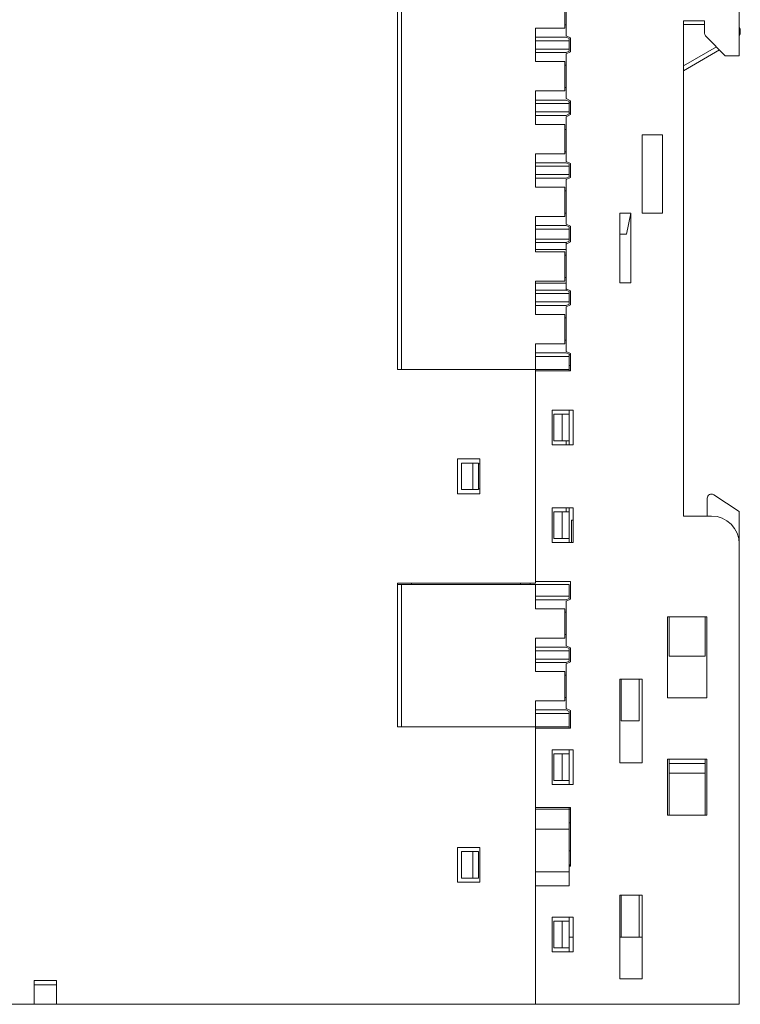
# Model space of a CAD drawing. Header units: millimetres. Extents: x 35 to 385, y -587 to 211.
# Tile 104 of 133: x 86 to 137, y -278 to -208. Entities that reach past the tile are written whole.
import ezdxf

# ---------------------------------------------------------------- set-up
doc = ezdxf.new("R2010")
doc.units = ezdxf.units.MM
doc.layers.add('1', color=7, linetype='Continuous', true_color=0xffffff)

msp = doc.modelspace()

# ---------------------------------------------------------------- linework, layer by layer
at = {"layer": '1', "color": 155, "linetype": 'Continuous', "lineweight": 18}
for p, q in [((137.361, -178.109), (137.361, -210.109)), ((112.863, -195.184), (112.863, -232.609)), ((113.163, -232.609), (113.163, -195.484)), ((124.863, -206.034), (124.863, -208.134)), ((124.963, -205.484), (124.963, -208.684)), ((124.863, -208.134), (122.763, -208.134)), ((122.763, -208.134), (122.763, -208.784)), ((124.963, -207.884), (124.863, -207.884)), ((133.361, -207.609), (133.361, -243.109)), ((134.861, -207.609), (133.361, -207.609)), ((134.861, -207.875), (133.361, -207.875)), ((134.861, -207.609), (134.861, -208.402)), ((122.763, -209.034), (122.763, -208.784)), ((124.963, -208.784), (122.763, -208.784)), ((124.963, -208.684), (125.263, -208.834)), ((124.963, -208.784), (125.163, -208.884)), ((125.163, -208.884), (125.163, -209.034)), ((125.263, -208.834), (125.263, -209.834)), ((135.008, -208.756), (136.361, -210.109)), ((122.763, -209.034), (125.163, -209.034)), ((122.763, -209.634), (122.763, -209.034)), ((125.163, -209.034), (125.163, -209.634)), ((133.361, -210.842), (135.728, -209.476)), ((122.763, -209.884), (122.763, -209.634)), ((125.163, -209.634), (122.763, -209.634)), ((122.763, -209.884), (122.763, -210.534)), ((122.763, -209.884), (124.963, -209.884)), ((125.163, -209.784), (124.963, -209.884)), ((125.263, -209.834), (124.963, -209.984)), ((124.963, -209.984), (124.963, -213.184)), ((125.163, -209.634), (125.163, -209.784)), ((133.361, -211.189), (135.947, -209.696)), ((137.361, -210.109), (136.361, -210.109)), ((122.763, -210.534), (124.863, -210.534)), ((124.863, -210.534), (124.863, -212.634)), ((124.963, -210.784), (124.863, -210.784)), ((124.963, -212.384), (124.863, -212.384)), ((124.863, -212.634), (122.763, -212.634)), ((122.763, -212.634), (122.763, -213.284)), ((122.763, -213.534), (122.763, -213.284)), ((124.963, -213.284), (122.763, -213.284)), ((122.763, -213.534), (125.163, -213.534)), ((122.763, -214.134), (122.763, -213.534)), ((124.963, -213.184), (125.263, -213.334)), ((124.963, -213.284), (125.163, -213.384)), ((125.163, -213.384), (125.163, -213.534)), ((125.263, -213.484), (125.163, -213.484)), ((125.163, -213.534), (125.163, -214.134)), ((125.263, -213.334), (125.263, -214.334)), ((122.763, -214.384), (122.763, -214.134)), ((125.163, -214.134), (122.763, -214.134)), ((122.763, -214.384), (122.763, -215.034)), ((122.763, -214.384), (124.963, -214.384)), ((125.163, -214.284), (124.963, -214.384)), ((125.263, -214.334), (124.963, -214.484)), ((124.963, -214.484), (124.963, -217.684)), ((125.163, -214.134), (125.163, -214.284)), ((125.163, -214.234), (125.263, -214.234)), ((122.763, -215.034), (124.863, -215.034)), ((124.863, -215.034), (124.863, -217.134)), ((124.963, -215.409), (124.863, -215.409)), ((130.39, -215.791), (130.39, -221.391)), ((131.861, -215.791), (130.39, -215.791)), ((131.861, -221.391), (131.861, -215.791)), ((124.863, -217.134), (122.763, -217.134)), ((122.763, -217.134), (122.763, -217.784)), ((124.963, -217.009), (124.863, -217.009)), ((122.763, -218.034), (122.763, -217.784)), ((124.963, -217.784), (122.763, -217.784)), ((122.763, -218.034), (125.163, -218.034)), ((122.763, -218.634), (122.763, -218.034)), ((124.963, -217.684), (125.263, -217.834)), ((124.963, -217.784), (125.163, -217.884)), ((125.163, -217.884), (125.163, -218.034)), ((125.163, -218.034), (125.163, -218.634)), ((125.263, -217.834), (125.263, -218.834)), ((122.763, -218.884), (122.763, -218.634)), ((125.163, -218.634), (122.763, -218.634)), ((125.163, -218.784), (124.963, -218.884)), ((125.163, -218.634), (125.163, -218.784)), ((122.763, -218.884), (122.763, -219.534)), ((122.763, -218.884), (124.963, -218.884)), ((125.263, -218.834), (124.963, -218.984)), ((124.963, -218.984), (124.963, -222.184)), ((122.763, -219.534), (124.863, -219.534)), ((124.863, -219.534), (124.863, -221.634)), ((124.863, -219.784), (124.963, -219.784)), ((124.863, -221.384), (124.963, -221.384)), ((128.79, -221.391), (129.59, -221.391)), ((128.79, -226.391), (128.79, -221.391)), ((129.29, -222.891), (129.59, -221.391)), ((129.59, -221.391), (129.59, -226.391)), ((131.861, -221.391), (130.39, -221.391)), ((124.863, -221.634), (122.763, -221.634)), ((122.763, -221.634), (122.763, -222.284)), ((122.763, -222.534), (122.763, -222.284)), ((124.963, -222.284), (122.763, -222.284)), ((124.963, -222.184), (125.263, -222.334)), ((124.963, -222.284), (125.163, -222.384)), ((125.263, -222.334), (125.263, -223.459)), ((122.763, -223.259), (122.763, -222.534)), ((122.763, -222.534), (125.163, -222.534)), ((125.163, -222.384), (125.163, -222.534)), ((125.163, -222.534), (125.163, -223.259)), ((129.29, -222.891), (128.79, -222.891)), ((122.763, -223.509), (122.763, -223.259)), ((125.163, -223.259), (122.763, -223.259)), ((122.763, -223.509), (122.763, -224.159)), ((122.763, -223.509), (124.963, -223.509)), ((125.163, -223.409), (124.963, -223.509)), ((125.263, -223.459), (124.963, -223.609)), ((124.963, -223.609), (124.963, -223.509)), ((124.963, -223.609), (124.963, -226.809)), ((125.163, -223.259), (125.163, -223.409)), ((122.763, -224.009), (124.963, -224.009)), ((122.763, -224.159), (124.863, -224.159)), ((124.863, -224.159), (124.863, -226.259)), ((124.963, -224.409), (124.863, -224.409)), ((124.863, -226.259), (122.763, -226.259)), ((122.763, -226.259), (122.763, -226.909)), ((124.963, -226.409), (122.763, -226.409)), ((124.963, -226.009), (124.863, -226.009)), ((128.79, -226.391), (129.59, -226.391)), ((122.763, -227.159), (122.763, -226.909)), ((124.963, -226.909), (122.763, -226.909)), ((122.763, -227.759), (122.763, -227.159)), ((122.763, -227.159), (125.163, -227.159)), ((124.963, -226.809), (124.963, -226.909)), ((124.963, -226.809), (125.263, -226.959)), ((124.963, -226.909), (125.163, -227.009)), ((125.163, -227.009), (125.163, -227.159)), ((125.163, -227.159), (125.163, -227.759)), ((125.263, -226.959), (125.263, -227.959)), ((122.763, -228.009), (122.763, -227.759)), ((125.163, -227.759), (122.763, -227.759)), ((125.163, -227.909), (124.963, -228.009)), ((125.263, -227.959), (124.963, -228.109)), ((125.163, -227.759), (125.163, -227.909)), ((122.763, -228.009), (122.763, -228.659)), ((122.763, -228.009), (124.963, -228.009)), ((122.763, -228.659), (124.863, -228.659)), ((124.863, -228.659), (124.863, -230.759)), ((124.963, -228.109), (124.963, -231.309)), ((124.963, -228.909), (124.863, -228.909)), ((122.763, -230.759), (122.763, -231.409)), ((124.863, -230.759), (122.763, -230.759)), ((124.963, -230.509), (124.863, -230.509)), ((122.763, -231.659), (122.763, -231.409)), ((124.963, -231.409), (122.763, -231.409)), ((124.963, -231.309), (125.263, -231.459)), ((124.963, -231.409), (125.163, -231.509)), ((125.163, -231.509), (125.163, -231.659)), ((125.263, -231.459), (125.263, -232.709)), ((122.763, -231.659), (125.163, -231.659)), ((122.763, -232.609), (122.763, -231.659)), ((125.263, -231.559), (125.163, -231.559)), ((125.163, -231.659), (125.163, -232.609)), ((112.863, -232.609), (122.763, -232.609)), ((122.763, -232.609), (113.163, -232.609)), ((122.763, -232.609), (122.763, -247.909)), ((125.163, -232.609), (122.763, -232.609)), ((122.763, -232.709), (125.263, -232.709)), ((122.763, -247.809), (122.763, -232.709)), ((125.263, -232.309), (125.163, -232.309)), ((125.163, -232.709), (125.163, -232.609)), ((123.963, -235.509), (123.963, -238.009)), ((125.463, -235.509), (123.963, -235.509)), ((125.163, -235.809), (125.163, -235.509)), ((125.463, -235.509), (125.463, -238.009)), ((124.663, -235.809), (124.063, -235.809)), ((124.063, -237.709), (124.063, -235.809)), ((124.663, -235.809), (125.163, -235.809)), ((124.663, -235.809), (124.663, -237.709)), ((125.163, -237.709), (125.163, -235.809)), ((124.663, -237.709), (124.063, -237.709)), ((125.163, -237.709), (124.663, -237.709)), ((124.963, -237.709), (124.963, -238.009)), ((125.163, -238.009), (125.163, -237.709)), ((123.963, -238.009), (125.463, -238.009)), ((117.163, -239.009), (117.163, -241.509)), ((118.763, -239.009), (117.163, -239.009)), ((118.763, -241.509), (118.763, -239.009)), ((117.463, -239.309), (118.263, -239.309)), ((117.463, -241.209), (117.463, -239.309)), ((118.663, -239.309), (118.263, -239.309)), ((118.263, -241.209), (118.263, -239.309)), ((118.663, -241.209), (118.663, -239.309)), ((118.763, -239.359), (118.663, -239.359)), ((118.263, -241.209), (117.463, -241.209)), ((118.663, -241.209), (118.263, -241.209)), ((118.763, -241.159), (118.663, -241.159)), ((117.163, -241.509), (118.763, -241.509)), ((135.061, -241.83), (135.061, -243.109)), ((137.361, -242.791), (135.526, -241.58)), ((123.963, -242.509), (123.963, -245.009)), ((125.463, -242.509), (123.963, -242.509)), ((124.963, -242.509), (124.963, -242.809)), ((125.163, -242.809), (125.163, -242.509)), ((125.463, -242.509), (125.463, -245.009)), ((137.361, -242.791), (137.361, -245.109)), ((124.063, -244.709), (124.063, -242.809)), ((124.663, -242.809), (124.063, -242.809)), ((124.663, -242.809), (125.163, -242.809)), ((124.663, -242.809), (124.663, -244.709)), ((125.163, -244.709), (125.163, -242.809)), ((125.34, -243.409), (125.463, -243.409)), ((125.34, -245.009), (125.34, -243.409)), ((133.361, -243.109), (135.361, -243.109)), ((124.663, -244.709), (124.063, -244.709)), ((125.163, -244.709), (124.663, -244.709)), ((125.163, -245.009), (125.163, -244.709)), ((123.963, -245.009), (125.463, -245.009)), ((137.361, -278.109), (137.361, -245.109)), ((112.863, -247.909), (112.863, -258.209)), ((122.763, -247.909), (112.863, -247.909)), ((112.863, -248.009), (113.163, -248.009)), ((113.163, -248.009), (122.763, -248.009)), ((113.163, -258.209), (113.163, -248.009)), ((113.863, -247.909), (113.863, -248.009)), ((121.69, -248.009), (121.69, -247.909)), ((122.363, -248.009), (122.363, -247.909)), ((125.263, -247.809), (122.763, -247.809)), ((122.763, -248.859), (122.763, -248.009)), ((122.763, -248.009), (125.163, -248.009)), ((125.163, -248.009), (125.163, -248.859)), ((125.263, -247.809), (125.263, -249.059)), ((122.763, -249.109), (122.763, -248.859)), ((125.163, -248.859), (122.763, -248.859)), ((122.763, -249.109), (122.763, -249.759)), ((122.763, -249.109), (124.963, -249.109)), ((125.163, -249.009), (124.963, -249.109)), ((125.263, -249.059), (124.963, -249.209)), ((125.163, -248.859), (125.163, -249.009)), ((122.763, -249.759), (124.863, -249.759)), ((124.863, -249.759), (124.863, -251.859)), ((124.963, -249.209), (124.963, -252.409)), ((124.863, -250.009), (124.963, -250.009)), ((132.225, -250.341), (132.225, -256.141)), ((135.025, -250.341), (132.225, -250.341)), ((132.325, -253.141), (132.325, -250.341)), ((134.925, -253.141), (134.925, -250.341)), ((135.025, -256.141), (135.025, -250.341)), ((124.863, -251.859), (122.763, -251.859)), ((122.763, -251.859), (122.763, -252.509)), ((124.963, -251.609), (124.863, -251.609)), ((122.763, -252.759), (122.763, -252.509)), ((124.963, -252.509), (122.763, -252.509)), ((124.963, -252.409), (125.263, -252.559)), ((124.963, -252.509), (125.163, -252.609)), ((125.163, -252.609), (125.163, -252.759)), ((125.263, -252.559), (125.263, -253.559)), ((122.763, -253.359), (122.763, -252.759)), ((122.763, -252.759), (125.163, -252.759)), ((122.763, -253.609), (122.763, -253.359)), ((125.163, -253.359), (122.763, -253.359)), ((125.163, -252.759), (125.163, -253.359)), ((125.163, -253.359), (125.163, -253.509)), ((134.925, -253.141), (132.325, -253.141)), ((122.763, -253.609), (122.763, -254.259)), ((122.763, -253.609), (124.963, -253.609)), ((125.163, -253.509), (124.963, -253.609)), ((125.263, -253.559), (124.963, -253.709)), ((124.963, -253.709), (124.963, -256.909)), ((122.763, -254.259), (124.863, -254.259)), ((124.863, -254.259), (124.863, -256.359)), ((124.963, -254.509), (124.863, -254.509)), ((128.79, -260.791), (128.79, -254.791)), ((128.79, -254.791), (130.39, -254.791)), ((128.89, -254.791), (128.89, -257.791)), ((130.19, -254.791), (130.19, -257.791)), ((130.39, -254.791), (130.39, -260.791)), ((124.863, -256.109), (124.963, -256.109)), ((132.225, -256.141), (135.025, -256.141)), ((122.763, -256.359), (122.763, -257.009)), ((124.863, -256.359), (122.763, -256.359)), ((124.963, -256.909), (125.263, -257.059)), ((122.763, -257.259), (122.763, -257.009)), ((124.963, -257.009), (122.763, -257.009)), ((122.763, -258.209), (122.763, -257.259)), ((122.763, -257.259), (125.163, -257.259)), ((124.963, -257.009), (125.163, -257.109)), ((125.163, -257.109), (125.163, -257.259)), ((125.163, -257.259), (125.163, -258.209)), ((125.263, -257.059), (125.263, -258.309)), ((122.763, -258.209), (112.863, -258.209)), ((122.763, -258.209), (113.163, -258.209)), ((122.763, -258.209), (122.763, -264.109)), ((125.163, -258.209), (122.763, -258.209)), ((122.763, -258.309), (125.263, -258.309)), ((122.763, -264.009), (122.763, -258.309)), ((125.163, -258.209), (125.163, -258.309)), ((128.89, -257.791), (130.19, -257.791)), ((123.963, -259.859), (123.963, -262.359)), ((125.463, -259.859), (123.963, -259.859)), ((124.663, -260.159), (124.063, -260.159)), ((124.063, -262.059), (124.063, -260.159)), ((124.663, -260.159), (125.163, -260.159)), ((124.663, -260.159), (124.663, -262.059)), ((125.163, -260.159), (125.163, -259.859)), ((125.163, -262.059), (125.163, -260.159)), ((125.463, -259.859), (125.463, -262.359)), ((128.79, -260.791), (130.39, -260.791)), ((135.025, -260.541), (132.225, -260.541)), ((132.225, -260.541), (132.225, -264.541)), ((132.325, -260.841), (132.325, -260.541)), ((132.325, -260.841), (134.925, -260.841)), ((132.325, -261.541), (132.325, -260.841)), ((134.925, -260.841), (134.925, -260.541)), ((134.925, -260.841), (134.925, -261.541)), ((135.025, -264.541), (135.025, -260.541)), ((132.325, -261.541), (132.325, -264.541)), ((132.325, -261.541), (134.925, -261.541)), ((134.925, -261.541), (134.925, -264.541)), ((123.963, -262.359), (125.463, -262.359)), ((124.663, -262.059), (124.063, -262.059)), ((125.163, -262.059), (124.663, -262.059)), ((125.163, -262.359), (125.163, -262.059)), ((125.263, -264.009), (122.763, -264.009)), ((125.163, -264.109), (122.763, -264.109)), ((122.763, -265.562), (122.763, -264.109)), ((125.163, -264.009), (125.163, -264.109)), ((125.163, -264.109), (125.163, -265.562)), ((125.163, -264.109), (125.263, -264.109)), ((125.263, -264.009), (125.263, -268.209)), ((132.225, -264.541), (135.025, -264.541)), ((125.263, -265.109), (125.163, -265.109)), ((122.763, -268.611), (122.763, -265.562)), ((122.763, -265.562), (125.163, -265.562)), ((125.163, -265.562), (125.163, -268.611)), ((117.163, -266.859), (117.163, -269.359)), ((118.763, -266.859), (117.163, -266.859)), ((117.463, -267.159), (118.263, -267.159)), ((117.463, -269.059), (117.463, -267.159)), ((118.663, -267.159), (118.263, -267.159)), ((118.263, -269.059), (118.263, -267.159)), ((118.663, -269.059), (118.663, -267.159)), ((118.763, -269.359), (118.763, -266.859)), ((125.163, -267.109), (125.263, -267.109)), ((125.263, -268.109), (125.163, -268.109)), ((125.263, -268.191), (125.163, -268.191)), ((125.163, -268.209), (125.263, -268.209)), ((125.163, -268.611), (122.763, -268.611)), ((122.763, -269.609), (122.763, -268.611)), ((125.163, -268.611), (125.163, -269.609)), ((117.163, -269.359), (118.763, -269.359)), ((118.263, -269.059), (117.463, -269.059)), ((118.663, -269.059), (118.263, -269.059)), ((122.763, -269.609), (122.763, -278.109)), ((122.763, -269.609), (125.163, -269.609)), ((122.763, -269.609), (122.763, -278.109)), ((128.79, -270.291), (130.39, -270.291)), ((128.79, -276.291), (128.79, -270.291)), ((128.89, -270.291), (128.89, -273.291)), ((130.19, -270.291), (130.19, -273.291)), ((130.39, -270.291), (130.39, -276.291)), ((123.963, -271.859), (123.963, -274.359)), ((125.463, -271.859), (123.963, -271.859)), ((124.663, -272.159), (124.063, -272.159)), ((124.063, -274.059), (124.063, -272.159)), ((124.663, -272.159), (125.163, -272.159)), ((124.663, -272.159), (124.663, -274.059)), ((125.163, -272.159), (125.163, -271.859)), ((125.163, -274.059), (125.163, -272.159)), ((125.463, -271.859), (125.463, -274.359)), ((125.163, -273.291), (125.463, -273.291)), ((128.79, -273.291), (128.89, -273.291)), ((128.89, -273.291), (130.19, -273.291)), ((130.19, -273.291), (130.39, -273.291)), ((123.963, -274.359), (125.463, -274.359)), ((124.663, -274.059), (124.063, -274.059)), ((125.163, -274.059), (124.663, -274.059)), ((125.163, -274.359), (125.163, -274.059)), ((86.821, -276.409), (86.821, -276.709)), ((88.421, -276.409), (86.821, -276.409)), ((88.421, -276.709), (88.421, -276.409)), ((128.79, -276.291), (130.39, -276.291)), ((86.821, -278.109), (86.821, -276.709)), ((86.821, -276.709), (88.421, -276.709)), ((88.421, -278.109), (88.421, -276.709)), ((86.821, -278.109), (88.421, -278.109)), ((137.361, -278.109), (122.763, -278.109))]:
    msp.add_line(p, q, dxfattribs=at)
for points in [[(86.821, -278.109), (80.664, -278.109)], [(122.763, -278.109), (88.421, -278.109)]]:
    msp.add_lwpolyline(points, dxfattribs=at)
for centre, radius, start, end in [((136.634, -208.375), 0.8, 335.38824, 24.61169), ((135.361, -208.402), 0.5, 180, 225), ((135.361, -241.83), 0.3, 56.56013, 180), ((135.361, -245.109), 2, 360, 90)]:
    msp.add_arc(centre, radius, start, end, dxfattribs=at)

doc.saveas('drawing.dxf')
